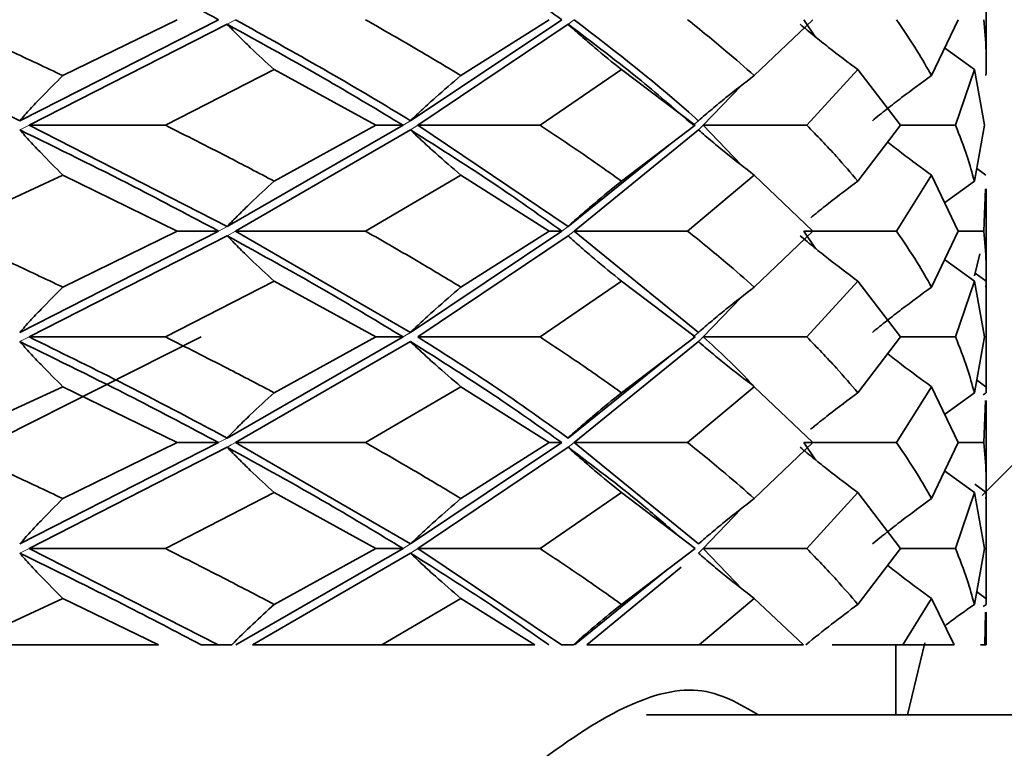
# Model space of a CAD drawing. Header units: millimetres. Extents: x 0 to 1118, y 0 to 864.
# Tile 191 of 200: x 996.47 to 998.65, y 363.32 to 364.93. Entities that reach past the tile are written whole.
import ezdxf

# ---------------------------------------------------------------- set-up
doc = ezdxf.new("R2010")
doc.units = ezdxf.units.MM
doc.layers.add('ALPHAREV', color=7, linetype='Continuous', lineweight=25)
doc.styles.add('SLDTEXTSTYLE0', font='TXT', dxfattribs={"width": 0.605})
doc.dimstyles.new('SLDDIMSTYLE1', dxfattribs={"dimtxt": 3.175, "dimasz": 4.572, "dimexe": 0, "dimexo": 0.0625, "dimgap": 0.79375, "dimtad": 0, "dimtih": 1, "dimtoh": 1, "dimdec": 1, "dimlfac": 3, "dimrnd": 1e-09, "dimzin": 12, "dimdsep": 46, "dimtxsty": 'SLDTEXTSTYLE0', "dimsah": 1, "dimcen": 0.09, "dimadec": 0, "dimazin": 3, "dimtfac": 1, "dimtofl": 0, "dimtmove": 0, "dimatfit": 3, "dimfxl": 1, "dimfrac": 2, "dimtolj": 1, "dimtzin": 12, "dimarcsym": 0})

# ---------------------------------------------------------------- blocks, each defined once
blk = doc.blocks.new('_D_2')
at = {"layer": 'ALPHAREV'}
for p, q in [((996.3598, 507.5805), (1038.0193, 507.5805)), ((1036.4191, 507.5805), (1036.4191, 355.0693)), ((1037.6318, 354.3417), (1036.5404, 354.3417)), ((1036.5404, 354.3417), (1036.5404, 349.4689)), ((1046.1205, 354.3417), (1047.2119, 354.3417)), ((1047.2119, 354.3417), (1047.2119, 349.4689)), ((1036.5404, 349.4689), (1037.6318, 349.4689)), ((1047.2119, 349.4689), (1046.1205, 349.4689)), ((1036.4191, 196.2301), (1036.4191, 348.7413)), ((1000.8414, 196.2301), (1038.0193, 196.2301))]:
    blk.add_line(p, q, dxfattribs=at)
for points in [[(1036.4191, 507.5805), (1035.6571, 503.0085), (1037.1811, 503.0085)], [(1036.4191, 196.2301), (1037.1811, 200.8021), (1035.6571, 200.8021)]]:
    blk.add_solid(points, dxfattribs=at)
at = {"layer": 'ALPHAREV', "char_height": 3.175, "attachment_point": 1, "style": 'SLDTEXTSTYLE0'}
for s, insert in [('934.1', (1024.5349, 353.5617)), ('36.8', (1037.6318, 353.5617))]:
    blk.add_mtext(s, dxfattribs=dict(at, insert=insert))

msp = doc.modelspace()

# ---------------------------------------------------------------- linework, layer by layer
at = {"color": 7, "linetype": 'Continuous', "lineweight": 35}
for p, q in [((998.6096, 364.8388), (998.6096, 365.0261)), ((996.9098, 364.9324), (996.4694, 364.7085)), ((996.8184, 364.9324), (996.5648, 364.8086)), ((997.6697, 364.9324), (997.3346, 364.7085)), ((997.6416, 364.9324), (997.4463, 364.8086)), ((998.2253, 364.9324), (998.0959, 364.8086)), ((998.2057, 364.9324), (998.2319, 364.8939)), ((998.5471, 364.9324), (998.4884, 364.8086)), ((996.9285, 364.9223), (996.4902, 364.6984)), ((997.6835, 364.9223), (997.3508, 364.6984)), ((998.5833, 364.8218), (998.5175, 364.8699)), ((997.0327, 364.8218), (996.792, 364.6984)), ((997.0327, 364.8218), (997.2582, 364.6984)), ((997.8019, 364.8218), (997.6215, 364.6984)), ((997.8019, 364.8218), (997.9651, 364.6984)), ((998.3255, 364.8218), (998.2124, 364.6984)), ((998.3255, 364.8218), (998.42, 364.6984)), ((998.5833, 364.8218), (998.5417, 364.6984)), ((998.5833, 364.8218), (998.6055, 364.6984)), ((998.0668, 364.7858), (997.9831, 364.6984)), ((996.4902, 364.6984), (996.9285, 364.474)), ((996.4902, 364.6984), (996.792, 364.6984)), ((997.3182, 364.6984), (996.9285, 364.474)), ((997.2582, 364.6984), (997.0327, 364.5746)), ((997.3182, 364.6984), (997.2582, 364.6984)), ((997.3508, 364.6984), (997.6835, 364.474)), ((997.3508, 364.6984), (997.6215, 364.6984)), ((997.9651, 364.6984), (997.8019, 364.5746)), ((997.9831, 364.6984), (998.0669, 364.6107)), ((997.9831, 364.6984), (998.2124, 364.6984)), ((998.42, 364.6984), (998.3255, 364.5746)), ((998.42, 364.6984), (998.5417, 364.6984)), ((998.6055, 364.6984), (998.5833, 364.5746)), ((997.3346, 364.6883), (996.9472, 364.4639)), ((997.9721, 364.6883), (997.6972, 364.4639)), ((997.905, 364.6532), (997.6835, 364.474)), ((997.9268, 364.6682), (997.9268, 364.6682)), ((996.5648, 364.5879), (996.2973, 364.4639)), ((996.5648, 364.5879), (996.8184, 364.4639)), ((997.4463, 364.5879), (997.2348, 364.4639)), ((997.4463, 364.5879), (997.6416, 364.4639)), ((998.0959, 364.5879), (997.9484, 364.4639)), ((998.0959, 364.5879), (998.2253, 364.4639)), ((998.4884, 364.5879), (998.4108, 364.4639)), ((998.4884, 364.5879), (998.5471, 364.4639)), ((998.609, 364.5879), (998.5883, 364.603)), ((998.5833, 364.5746), (998.5175, 364.5265)), ((998.6078, 364.5576), (998.604, 364.4639)), ((998.6096, 364.3701), (998.6096, 364.5576)), ((996.9098, 364.4639), (996.4694, 364.2394)), ((996.9285, 364.4537), (996.4902, 364.2293)), ((996.8184, 364.4639), (996.5648, 364.3398)), ((996.9098, 364.4639), (996.8184, 364.4639)), ((996.9472, 364.4639), (997.3346, 364.2394)), ((996.9472, 364.4639), (997.2348, 364.4639)), ((997.6697, 364.4639), (997.3346, 364.2394)), ((997.6835, 364.4537), (997.3508, 364.2293)), ((997.6416, 364.4639), (997.4463, 364.3398)), ((997.6697, 364.4639), (997.6416, 364.4639)), ((997.6972, 364.4639), (997.9721, 364.2394)), ((997.6972, 364.4639), (997.9484, 364.4639)), ((998.2253, 364.4639), (998.0959, 364.3398)), ((998.2057, 364.4639), (998.2315, 364.4256)), ((998.2057, 364.4639), (998.4108, 364.4639)), ((998.5471, 364.4639), (998.4884, 364.3398)), ((998.5471, 364.4639), (998.604, 364.4639)), ((998.5952, 364.4139), (998.5835, 364.3645)), ((998.5833, 364.3531), (998.5175, 364.4012)), ((998.6095, 364.3531), (998.585, 364.3707)), ((997.0327, 364.3531), (996.792, 364.2293)), ((997.0327, 364.3531), (997.2582, 364.2293)), ((997.8019, 364.3531), (997.6215, 364.2293)), ((997.8019, 364.3531), (997.9651, 364.2293)), ((998.3255, 364.3531), (998.2124, 364.2293)), ((998.3255, 364.3531), (998.42, 364.2293)), ((998.5833, 364.3531), (998.5417, 364.2293)), ((998.5833, 364.3531), (998.6055, 364.2293)), ((998.6096, 364.1059), (998.6096, 364.3547)), ((998.0669, 364.317), (997.9831, 364.2293)), ((997.9418, 364.2477), (997.9408, 364.2477)), ((996.8712, 364.2293), (996.4265, 364.0054)), ((996.4902, 364.2293), (996.792, 364.2293)), ((997.3182, 364.2293), (996.9285, 364.0054)), ((997.3346, 364.2192), (996.9472, 363.9953)), ((997.2582, 364.2293), (997.0327, 364.1059)), ((997.3182, 364.2293), (997.2582, 364.2293)), ((997.3508, 364.2293), (997.6215, 364.2293)), ((997.9721, 364.2192), (997.6972, 363.9953)), ((997.9651, 364.2293), (997.8019, 364.1059)), ((997.9831, 364.2293), (998.2124, 364.2293)), ((998.42, 364.2293), (998.3255, 364.1059)), ((998.42, 364.2293), (998.5417, 364.2293)), ((998.6055, 364.2293), (998.5833, 364.1059)), ((997.9268, 364.1991), (997.9268, 364.1991)), ((997.905, 364.1842), (997.6835, 364.0054)), ((998.609, 364.1191), (998.5883, 364.1341)), ((996.5648, 364.1191), (996.2973, 363.9953)), ((996.5648, 364.1191), (996.8184, 363.9953)), ((997.4463, 364.1191), (997.2348, 363.9953)), ((997.4463, 364.1191), (997.6416, 363.9953)), ((998.0959, 364.1191), (997.9484, 363.9953)), ((998.0959, 364.1191), (998.2253, 363.9953)), ((998.4884, 364.1191), (998.4108, 363.9953)), ((998.4884, 364.1191), (998.5471, 363.9953)), ((998.5833, 364.1059), (998.5175, 364.0578)), ((998.6095, 364.1059), (998.6029, 364.1011)), ((998.6093, 364.1155), (998.6095, 364.1059)), ((998.6078, 364.0889), (998.604, 363.9953)), ((998.6096, 363.9016), (998.6096, 364.0889)), ((996.9098, 363.9953), (996.4694, 363.7706)), ((996.8184, 363.9953), (996.5648, 363.8713)), ((996.9098, 363.9953), (996.8184, 363.9953)), ((996.9472, 363.9953), (997.3346, 363.7706)), ((996.9472, 363.9953), (997.2348, 363.9953)), ((997.6697, 363.9953), (997.3346, 363.7706)), ((997.6416, 363.9953), (997.4463, 363.8713)), ((997.6697, 363.9953), (997.6416, 363.9953)), ((997.6972, 363.9953), (997.9721, 363.7706)), ((997.6972, 363.9953), (997.9484, 363.9953)), ((998.2253, 363.9953), (998.0959, 363.8713)), ((998.2057, 363.9953), (998.2314, 363.9572)), ((998.2057, 363.9953), (998.4108, 363.9953)), ((998.5471, 363.9953), (998.4884, 363.8713)), ((998.5471, 363.9953), (998.604, 363.9953)), ((996.9285, 363.9852), (996.4902, 363.7605)), ((997.6835, 363.9852), (997.3508, 363.7605)), ((998.5833, 363.8845), (998.5175, 363.9327)), ((998.6095, 363.8845), (998.5842, 363.903)), ((998.6096, 363.6368), (998.6096, 363.8862)), ((997.0327, 363.8845), (996.792, 363.7605)), ((997.0327, 363.8845), (997.2582, 363.7605)), ((997.8019, 363.8845), (997.6215, 363.7605)), ((997.8019, 363.8845), (997.9651, 363.7605)), ((998.3255, 363.8845), (998.2124, 363.7605)), ((998.3255, 363.8845), (998.42, 363.7605)), ((998.5833, 363.8845), (998.5417, 363.7605)), ((998.5833, 363.8845), (998.6055, 363.7605)), ((998.0673, 363.8488), (997.9831, 363.7605)), ((997.9322, 363.7865), (997.9316, 363.7865)), ((996.4902, 363.7605), (996.9087, 363.5474)), ((996.4902, 363.7605), (996.792, 363.7605)), ((997.3182, 363.7605), (996.948, 363.5472)), ((997.2582, 363.7605), (997.0327, 363.6368)), ((997.3182, 363.7605), (997.2582, 363.7605)), ((997.3508, 363.7605), (997.6689, 363.5474)), ((997.3508, 363.7605), (997.6215, 363.7605)), ((997.9651, 363.7605), (997.8019, 363.6368)), ((997.9831, 363.7605), (998.0702, 363.6701)), ((997.9831, 363.7605), (998.2124, 363.7605)), ((998.42, 363.7605), (998.3255, 363.6368)), ((998.42, 363.7605), (998.5417, 363.7605)), ((998.6055, 363.7605), (998.5833, 363.6368)), ((997.3346, 363.7504), (996.9849, 363.5472)), ((997.9051, 363.7152), (997.6978, 363.5472)), ((997.9341, 363.7192), (997.7249, 363.5472)), ((997.9268, 363.7302), (997.9268, 363.7302)), ((996.5648, 363.65), (996.3429, 363.5472)), ((996.5648, 363.65), (996.7768, 363.5474)), ((997.4463, 363.65), (997.2712, 363.5472)), ((997.4463, 363.65), (997.61, 363.5474)), ((998.0959, 363.65), (997.9742, 363.5472)), ((998.0959, 363.65), (998.2048, 363.5474)), ((998.4884, 363.65), (998.425, 363.5472)), ((998.4884, 363.65), (998.5386, 363.5474)), ((998.609, 363.65), (998.5883, 363.665)), ((998.6093, 363.6463), (998.6095, 363.6368)), ((998.6095, 363.6368), (998.6029, 363.632)), ((998.6082, 363.6198), (998.6062, 363.5472)), ((998.6096, 363.5472), (998.6096, 363.6198)), ((996.7768, 363.5472), (996.3429, 363.5472)), ((996.8709, 363.5472), (996.9087, 363.5472)), ((996.9087, 363.5472), (996.9389, 363.5472)), ((997.2712, 363.5472), (996.9849, 363.5472)), ((997.61, 363.5472), (997.2712, 363.5472)), ((997.6689, 363.5472), (997.6953, 363.5472)), ((997.9742, 363.5472), (997.7249, 363.5472)), ((998.2048, 363.5472), (997.9742, 363.5472)), ((998.425, 363.5472), (998.2685, 363.5472)), ((998.4096, 363.3918), (998.4096, 363.5472)), ((998.5386, 363.5472), (998.425, 363.5472)), ((998.4733, 363.5518), (998.4353, 363.3918)), ((998.6062, 363.5472), (998.5969, 363.5472)), ((998.6096, 363.5472), (998.6062, 363.5472)), ((1003.2764, 363.3918), (997.8571, 363.3918))]:
    msp.add_line(p, q, dxfattribs=at)
at = {"color": 7, "linetype": 'Continuous', "lineweight": 18}
for p, q in [((996.9472, 364.9324), (996.9285, 364.9223)), ((997.6972, 364.9324), (997.6835, 364.9223)), ((996.4902, 364.6984), (996.4694, 364.6883)), ((997.3346, 364.7085), (997.3182, 364.6984)), ((997.3508, 364.6984), (997.3346, 364.6883)), ((997.9721, 364.7085), (997.9609, 364.6984)), ((997.9831, 364.6984), (997.9721, 364.6883)), ((996.9285, 364.474), (996.9098, 364.4639)), ((997.6835, 364.474), (997.6697, 364.4639)), ((996.9472, 364.4639), (996.9285, 364.4537)), ((997.6972, 364.4639), (997.6835, 364.4537)), ((997.3346, 364.2394), (997.3182, 364.2293)), ((997.9721, 364.2394), (997.9609, 364.2293)), ((996.4902, 364.2293), (996.4694, 364.2192)), ((997.9831, 364.2293), (997.9721, 364.2192)), ((996.9285, 364.0054), (996.9098, 363.9953)), ((996.9472, 363.9953), (996.9377, 363.9902)), ((997.6972, 363.9953), (997.6903, 363.9902)), ((996.9377, 363.9902), (996.9285, 363.9852)), ((997.6903, 363.9902), (997.6835, 363.9852)), ((996.4902, 363.7605), (996.4694, 363.7504)), ((997.3346, 363.7706), (997.3182, 363.7605)), ((997.3508, 363.7605), (997.3346, 363.7504)), ((997.9831, 363.7605), (997.9721, 363.7504))]:
    msp.add_line(p, q, dxfattribs=at)
at = {"color": 7, "linetype": 'Continuous', "lineweight": 35, "flags": 128}
msp.add_lwpolyline([(999.0253, 363.3918), (998.9784, 363.5838), (998.8905, 363.8236), (998.7939, 363.955), (998.6939, 363.9711), (998.6004, 363.878)], dxfattribs=at)
at = {"color": 7, "linetype": 'Continuous', "lineweight": 35}
for points, knots in [([(996.4694, 365.1571), (996.5547, 365.1152), (996.7071, 365.0402), (996.8479, 364.9653), (996.9098, 364.9324)], [0, 0, 0, 0, 0.559992, 1, 1, 1, 1]), ([(997.3346, 365.1571), (997.4007, 365.1152), (997.5189, 365.0402), (997.6236, 364.9653), (997.6697, 364.9324)], [0, 0, 0, 0, 0.559992, 1, 1, 1, 1]), ([(995.9843, 364.9324), (996.1456, 364.8595), (996.311, 364.7849), (996.4656, 364.7103), (996.4694, 364.7085)], [0, 0, 0, 0, 0.975437, 1, 1, 1, 1]), ([(996.2973, 364.9324), (996.3482, 364.9092), (996.439, 364.8679), (996.5264, 364.8267), (996.5648, 364.8086)], [0, 0, 0, 0, 0.560274, 1, 1, 1, 1]), ([(996.9472, 364.9324), (997.0774, 364.8595), (997.2109, 364.7849), (997.3316, 364.7103), (997.3346, 364.7085)], [0, 0, 0, 0, 0.975437, 1, 1, 1, 1]), ([(997.2348, 364.9324), (997.2754, 364.9092), (997.3478, 364.8679), (997.4162, 364.8267), (997.4463, 364.8086)], [0, 0, 0, 0, 0.560274, 1, 1, 1, 1]), ([(997.6972, 364.9324), (997.7913, 364.8595), (997.8878, 364.7849), (997.97, 364.7103), (997.9721, 364.7085)], [0, 0, 0, 0, 0.975437, 1, 1, 1, 1]), ([(997.9484, 364.9324), (997.9772, 364.9092), (998.0284, 364.8679), (998.0753, 364.8267), (998.0959, 364.8086)], [0, 0, 0, 0, 0.560274, 1, 1, 1, 1]), ([(998.4108, 364.9324), (998.4265, 364.9092), (998.4547, 364.8679), (998.4781, 364.8267), (998.4884, 364.8086)], [0, 0, 0, 0, 0.560274, 1, 1, 1, 1]), ([(998.604, 364.9324), (998.6063, 364.9092), (998.6102, 364.8679), (998.6094, 364.8267), (998.609, 364.8086)], [0, 0, 0, 0, 0.5602738, 1, 1, 1, 1]), ([(997.0327, 364.8218), (997.015, 364.838), (996.9885, 364.8624), (996.954, 364.8962), (996.937, 364.9136), (996.9285, 364.9223)], [0, 0, 0, 0, 0.499734, 0.749832, 1, 1, 1, 1]), ([(996.9285, 364.9223), (997.0047, 364.8804), (997.1406, 364.8056), (997.264, 364.7311), (997.3182, 364.6984)], [0, 0, 0, 0, 0.560454, 1, 1, 1, 1]), ([(997.8019, 364.8218), (997.7818, 364.838), (997.7517, 364.8624), (997.7125, 364.8962), (997.6932, 364.9136), (997.6835, 364.9223)], [0, 0, 0, 0, 0.499734, 0.749832, 1, 1, 1, 1]), ([(997.6835, 364.9223), (997.7391, 364.8804), (997.8384, 364.8056), (997.9235, 364.7311), (997.9609, 364.6984)], [0, 0, 0, 0, 0.560454, 1, 1, 1, 1]), ([(998.3255, 364.8218), (998.3038, 364.838), (998.2712, 364.8624), (998.2287, 364.8962), (998.2078, 364.9136), (998.1974, 364.9223)], [0, 0, 0, 0, 0.499734, 0.749832, 1, 1, 1, 1]), ([(996.5648, 364.8086), (996.5487, 364.7924), (996.5244, 364.7681), (996.4927, 364.7345), (996.4772, 364.7172), (996.4694, 364.7085)], [0, 0, 0, 0, 0.499754, 0.749841, 1, 1, 1, 1]), ([(997.4463, 364.8086), (997.4274, 364.7924), (997.399, 364.7681), (997.3619, 364.7345), (997.3437, 364.7172), (997.3346, 364.7085)], [0, 0, 0, 0, 0.499754, 0.749841, 1, 1, 1, 1]), ([(998.0959, 364.8086), (998.0749, 364.7924), (998.0434, 364.7681), (998.0024, 364.7345), (997.9822, 364.7172), (997.9721, 364.7085)], [0, 0, 0, 0, 0.499754, 0.749841, 1, 1, 1, 1]), ([(998.4884, 364.8086), (998.4662, 364.7924), (998.4329, 364.7681), (998.3895, 364.7345), (998.3681, 364.7172), (998.3574, 364.7085)], [0, 0, 0, 0, 0.499754, 0.749841, 1, 1, 1, 1]), ([(996.792, 364.6984), (996.8379, 364.6754), (996.9199, 364.6341), (996.9982, 364.5928), (997.0327, 364.5746)], [0, 0, 0, 0, 0.559724, 1, 1, 1, 1]), ([(997.6215, 364.6984), (997.6563, 364.6754), (997.7185, 364.6341), (997.7764, 364.5928), (997.8019, 364.5746)], [0, 0, 0, 0, 0.559724, 1, 1, 1, 1]), ([(998.2124, 364.6984), (998.2347, 364.6754), (998.2746, 364.6341), (998.3099, 364.5928), (998.3255, 364.5746)], [0, 0, 0, 0, 0.559724, 1, 1, 1, 1]), ([(998.5417, 364.6984), (998.5508, 364.6754), (998.5669, 364.6341), (998.5783, 364.5928), (998.5833, 364.5746)], [0, 0, 0, 0, 0.559724, 1, 1, 1, 1]), ([(996.5648, 364.5879), (996.5487, 364.6041), (996.5244, 364.6285), (996.4928, 364.6623), (996.4772, 364.6797), (996.4694, 364.6883)], [0, 0, 0, 0, 0.499758, 0.749847, 1, 1, 1, 1]), ([(996.4694, 364.6883), (996.5547, 364.6465), (996.7071, 364.5718), (996.8478, 364.4968), (996.9098, 364.4639)], [0, 0, 0, 0, 0.559676, 1, 1, 1, 1]), ([(997.4463, 364.5879), (997.4274, 364.6041), (997.399, 364.6285), (997.3619, 364.6623), (997.3437, 364.6797), (997.3346, 364.6883)], [0, 0, 0, 0, 0.499758, 0.749847, 1, 1, 1, 1]), ([(997.3346, 364.6883), (997.4007, 364.6465), (997.5189, 364.5718), (997.6236, 364.4968), (997.6697, 364.4639)], [0, 0, 0, 0, 0.559676, 1, 1, 1, 1]), ([(998.0959, 364.5879), (998.0749, 364.6041), (998.0434, 364.6285), (998.0024, 364.6623), (997.9822, 364.6797), (997.9721, 364.6883)], [0, 0, 0, 0, 0.499758, 0.749847, 1, 1, 1, 1]), ([(998.4884, 364.5879), (998.4662, 364.6041), (998.4335, 364.628), (998.4016, 364.653), (998.3914, 364.661)], [0, 0, 0, 0, 0.679247, 1, 1, 1, 1]), ([(997.0327, 364.5746), (997.015, 364.5584), (996.9885, 364.534), (996.954, 364.5001), (996.937, 364.4827), (996.9285, 364.474)], [0, 0, 0, 0, 0.499742, 0.749837, 1, 1, 1, 1]), ([(997.8019, 364.5746), (997.7818, 364.5584), (997.7517, 364.534), (997.7125, 364.5001), (997.6932, 364.4827), (997.6835, 364.474)], [0, 0, 0, 0, 0.499742, 0.749837, 1, 1, 1, 1]), ([(998.3255, 364.5746), (998.3038, 364.5584), (998.2712, 364.5339), (998.2366, 364.5065), (998.2235, 364.4956), (998.2209, 364.4934)], [0, 0, 0, 0, 0.614476, 0.921989, 1, 1, 1, 1]), ([(996.2973, 364.4639), (996.3482, 364.4407), (996.439, 364.3993), (996.5264, 364.358), (996.5648, 364.3398)], [0, 0, 0, 0, 0.5601, 1, 1, 1, 1]), ([(997.0327, 364.3531), (997.015, 364.3693), (996.9885, 364.3937), (996.954, 364.4276), (996.937, 364.445), (996.9285, 364.4537)], [0, 0, 0, 0, 0.499742, 0.749837, 1, 1, 1, 1]), ([(996.9285, 364.4537), (997.0047, 364.4117), (997.1406, 364.3368), (997.264, 364.2621), (997.3182, 364.2293)], [0, 0, 0, 0, 0.560361, 1, 1, 1, 1]), ([(997.2348, 364.4639), (997.2754, 364.4407), (997.3478, 364.3993), (997.4162, 364.358), (997.4463, 364.3398)], [0, 0, 0, 0, 0.5601, 1, 1, 1, 1]), ([(997.8019, 364.3531), (997.7818, 364.3693), (997.7517, 364.3937), (997.7125, 364.4276), (997.6932, 364.445), (997.6835, 364.4537)], [0, 0, 0, 0, 0.499742, 0.749837, 1, 1, 1, 1]), ([(997.9484, 364.4639), (997.9772, 364.4407), (998.0284, 364.3993), (998.0753, 364.358), (998.0959, 364.3398)], [0, 0, 0, 0, 0.5601, 1, 1, 1, 1]), ([(998.3255, 364.3531), (998.3038, 364.3693), (998.2712, 364.3937), (998.2287, 364.4276), (998.2078, 364.445), (998.1974, 364.4537)], [0, 0, 0, 0, 0.499742, 0.749837, 1, 1, 1, 1]), ([(998.4108, 364.4639), (998.4265, 364.4407), (998.4547, 364.3993), (998.4781, 364.358), (998.4884, 364.3398)], [0, 0, 0, 0, 0.5601, 1, 1, 1, 1]), ([(998.604, 364.4639), (998.6063, 364.4407), (998.6102, 364.3993), (998.6094, 364.358), (998.609, 364.3398)], [0, 0, 0, 0, 0.5601, 1, 1, 1, 1]), ([(996.5648, 364.3398), (996.5487, 364.3236), (996.5244, 364.2992), (996.4928, 364.2654), (996.4772, 364.248), (996.4694, 364.2394)], [0, 0, 0, 0, 0.499758, 0.749847, 1, 1, 1, 1]), ([(997.4463, 364.3398), (997.4274, 364.3236), (997.399, 364.2992), (997.3619, 364.2654), (997.3437, 364.248), (997.3346, 364.2394)], [0, 0, 0, 0, 0.499758, 0.749847, 1, 1, 1, 1]), ([(998.0959, 364.3398), (998.0749, 364.3236), (998.0434, 364.2992), (998.0024, 364.2654), (997.9822, 364.248), (997.9721, 364.2394)], [0, 0, 0, 0, 0.499758, 0.749847, 1, 1, 1, 1]), ([(998.4884, 364.3398), (998.4662, 364.3236), (998.4329, 364.2992), (998.3895, 364.2654), (998.3681, 364.248), (998.3574, 364.2394)], [0, 0, 0, 0, 0.499758, 0.749847, 1, 1, 1, 1]), ([(996.5648, 364.1191), (996.5487, 364.1353), (996.5244, 364.1596), (996.4927, 364.1932), (996.4772, 364.2105), (996.4694, 364.2192)], [0, 0, 0, 0, 0.499754, 0.749841, 1, 1, 1, 1]), ([(996.4694, 364.2192), (996.5547, 364.1775), (996.7071, 364.1031), (996.8478, 364.0283), (996.9098, 363.9953)], [0, 0, 0, 0, 0.559475, 1, 1, 1, 1]), ([(996.4902, 364.2293), (996.5574, 364.1964), (996.7096, 364.122), (996.85, 364.0472), (996.9285, 364.0054)], [0, 0, 0, 0, 0.441243, 1, 1, 1, 1]), ([(996.792, 364.2293), (996.8379, 364.2063), (996.9199, 364.1652), (996.9982, 364.124), (997.0327, 364.1059)], [0, 0, 0, 0, 0.559866, 1, 1, 1, 1]), ([(997.4463, 364.1191), (997.4274, 364.1353), (997.399, 364.1596), (997.3619, 364.1932), (997.3437, 364.2105), (997.3346, 364.2192)], [0, 0, 0, 0, 0.499754, 0.749841, 1, 1, 1, 1]), ([(997.3346, 364.2192), (997.4007, 364.1775), (997.5189, 364.1031), (997.6236, 364.0283), (997.6697, 363.9953)], [0, 0, 0, 0, 0.559475, 1, 1, 1, 1]), ([(997.3508, 364.2293), (997.4028, 364.1964), (997.5208, 364.122), (997.6252, 364.0472), (997.6835, 364.0054)], [0, 0, 0, 0, 0.441243, 1, 1, 1, 1]), ([(997.6215, 364.2293), (997.6563, 364.2063), (997.7185, 364.1652), (997.7764, 364.124), (997.8019, 364.1059)], [0, 0, 0, 0, 0.559866, 1, 1, 1, 1]), ([(998.0959, 364.1191), (998.0749, 364.1353), (998.0434, 364.1596), (998.0024, 364.1932), (997.9822, 364.2105), (997.9721, 364.2192)], [0, 0, 0, 0, 0.499754, 0.749841, 1, 1, 1, 1]), ([(997.9831, 364.2293), (998.019, 364.1965), (998.0586, 364.1603), (998.091, 364.1239), (998.094, 364.1206)], [0, 0, 0, 0, 0.907257, 1, 1, 1, 1]), ([(998.2124, 364.2293), (998.2347, 364.2063), (998.2746, 364.1652), (998.3099, 364.124), (998.3255, 364.1059)], [0, 0, 0, 0, 0.559866, 1, 1, 1, 1]), ([(998.5417, 364.2293), (998.5508, 364.2063), (998.5669, 364.1652), (998.5783, 364.124), (998.5833, 364.1059)], [0, 0, 0, 0, 0.559866, 1, 1, 1, 1]), ([(998.4884, 364.1191), (998.4662, 364.1353), (998.4335, 364.159), (998.4016, 364.184), (998.3914, 364.1919)], [0, 0, 0, 0, 0.679154, 1, 1, 1, 1]), ([(997.0327, 364.1059), (997.015, 364.0897), (996.9885, 364.0653), (996.954, 364.0315), (996.937, 364.0141), (996.9285, 364.0054)], [0, 0, 0, 0, 0.499734, 0.749832, 1, 1, 1, 1]), ([(997.8019, 364.1059), (997.7818, 364.0897), (997.7517, 364.0653), (997.7125, 364.0315), (997.6932, 364.0141), (997.6835, 364.0054)], [0, 0, 0, 0, 0.499734, 0.749832, 1, 1, 1, 1]), ([(998.3255, 364.1059), (998.3038, 364.0897), (998.2712, 364.0653), (998.2366, 364.0378), (998.2234, 364.0269), (998.2207, 364.0247)], [0, 0, 0, 0, 0.6133068, 0.9202429, 1, 1, 1, 1]), ([(996.2973, 363.9953), (996.3482, 363.9722), (996.439, 363.9308), (996.5264, 363.8895), (996.5648, 363.8713)], [0, 0, 0, 0, 0.559927, 1, 1, 1, 1]), ([(997.2348, 363.9953), (997.2754, 363.9722), (997.3478, 363.9308), (997.4162, 363.8895), (997.4463, 363.8713)], [0, 0, 0, 0, 0.559927, 1, 1, 1, 1]), ([(997.9484, 363.9953), (997.9771, 363.9722), (998.0284, 363.9308), (998.0753, 363.8895), (998.0959, 363.8713)], [0, 0, 0, 0, 0.559927, 1, 1, 1, 1]), ([(998.4108, 363.9953), (998.4265, 363.9722), (998.4547, 363.9308), (998.4781, 363.8895), (998.4884, 363.8713)], [0, 0, 0, 0, 0.559927, 1, 1, 1, 1]), ([(998.604, 363.9953), (998.6063, 363.9722), (998.6102, 363.9308), (998.6094, 363.8895), (998.609, 363.8713)], [0, 0, 0, 0, 0.5599268, 1, 1, 1, 1]), ([(997.0327, 363.8845), (997.015, 363.9008), (996.9886, 363.9252), (996.954, 363.9591), (996.937, 363.9765), (996.9285, 363.9852)], [0, 0, 0, 0, 0.499749, 0.749841, 1, 1, 1, 1]), ([(996.9285, 363.9852), (997.0047, 363.9432), (997.1406, 363.8683), (997.2639, 363.7934), (997.3182, 363.7605)], [0, 0, 0, 0, 0.560044, 1, 1, 1, 1]), ([(997.8019, 363.8845), (997.7818, 363.9008), (997.7517, 363.9252), (997.7125, 363.9591), (997.6932, 363.9765), (997.6835, 363.9852)], [0, 0, 0, 0, 0.499749, 0.749841, 1, 1, 1, 1]), ([(997.6835, 363.9852), (997.7394, 363.9432), (997.8246, 363.8792), (997.8978, 363.8151), (997.923, 363.793)], [0, 0, 0, 0, 0.654943, 1, 1, 1, 1]), ([(998.3255, 363.8845), (998.3038, 363.9008), (998.2712, 363.9252), (998.2288, 363.9591), (998.2078, 363.9765), (998.1974, 363.9852)], [0, 0, 0, 0, 0.499749, 0.749841, 1, 1, 1, 1]), ([(996.5648, 363.8713), (996.5487, 363.855), (996.5244, 363.8306), (996.4927, 363.7967), (996.4772, 363.7793), (996.4694, 363.7706)], [0, 0, 0, 0, 0.49975, 0.749842, 1, 1, 1, 1]), ([(997.4463, 363.8713), (997.4274, 363.855), (997.399, 363.8306), (997.3619, 363.7967), (997.3437, 363.7793), (997.3346, 363.7706)], [0, 0, 0, 0, 0.49975, 0.749842, 1, 1, 1, 1]), ([(998.0959, 363.8713), (998.0749, 363.855), (998.0434, 363.8306), (998.0024, 363.7967), (997.9822, 363.7793), (997.9721, 363.7706)], [0, 0, 0, 0, 0.49975, 0.749842, 1, 1, 1, 1]), ([(998.4884, 363.8713), (998.4662, 363.855), (998.4329, 363.8306), (998.3895, 363.7967), (998.3681, 363.7793), (998.3574, 363.7706)], [0, 0, 0, 0, 0.49975, 0.749842, 1, 1, 1, 1]), ([(996.792, 363.7605), (996.8379, 363.7373), (996.9199, 363.696), (996.9982, 363.6549), (997.0327, 363.6368)], [0, 0, 0, 0, 0.560303, 1, 1, 1, 1]), ([(997.6215, 363.7605), (997.6564, 363.7373), (997.7185, 363.696), (997.7764, 363.6549), (997.8019, 363.6368)], [0, 0, 0, 0, 0.560303, 1, 1, 1, 1]), ([(998.2124, 363.7605), (998.2347, 363.7373), (998.2746, 363.696), (998.3099, 363.6549), (998.3255, 363.6368)], [0, 0, 0, 0, 0.560303, 1, 1, 1, 1]), ([(998.5417, 363.7605), (998.5508, 363.7373), (998.5669, 363.696), (998.5783, 363.6549), (998.5833, 363.6368)], [0, 0, 0, 0, 0.560303, 1, 1, 1, 1]), ([(996.5648, 363.65), (996.5486, 363.6662), (996.5244, 363.6905), (996.4927, 363.7243), (996.4771, 363.7417), (996.4694, 363.7504)], [0, 0, 0, 0, 0.499733, 0.749831, 1, 1, 1, 1]), ([(996.4694, 363.7504), (996.5469, 363.7124), (996.6853, 363.6446), (996.8142, 363.577), (996.8709, 363.5474)], [0, 0, 0, 0, 0.560413, 1, 1, 1, 1]), ([(997.4463, 363.65), (997.4274, 363.6662), (997.399, 363.6905), (997.3619, 363.7243), (997.3437, 363.7417), (997.3346, 363.7504)], [0, 0, 0, 0, 0.499733, 0.749831, 1, 1, 1, 1]), ([(997.3346, 363.7504), (997.3947, 363.7124), (997.5021, 363.6446), (997.5985, 363.577), (997.6409, 363.5474)], [0, 0, 0, 0, 0.560413, 1, 1, 1, 1]), ([(998.0959, 363.65), (998.0749, 363.6662), (998.0434, 363.6905), (998.0024, 363.7243), (997.9822, 363.7417), (997.9721, 363.7504)], [0, 0, 0, 0, 0.499733, 0.749831, 1, 1, 1, 1]), ([(998.4884, 363.65), (998.4662, 363.6662), (998.4335, 363.69), (998.4016, 363.715), (998.3914, 363.723)], [0, 0, 0, 0, 0.679078, 1, 1, 1, 1]), ([(997.0327, 363.6368), (997.0168, 363.6223), (996.9851, 363.5933), (996.9544, 363.5627), (996.939, 363.5474)], [0, 0, 0, 0, 0.499807, 1, 1, 1, 1]), ([(997.8019, 363.6368), (997.7839, 363.6223), (997.7478, 363.5933), (997.7129, 363.5627), (997.6954, 363.5474)], [0, 0, 0, 0, 0.4998068, 1, 1, 1, 1]), ([(998.3255, 363.6368), (998.306, 363.6223), (998.2669, 363.5933), (998.2291, 363.5627), (998.2102, 363.5474)], [0, 0, 0, 0, 0.499807, 1, 1, 1, 1]), ([(998.5833, 363.6368), (998.5629, 363.6224), (998.541, 363.6069), (998.5197, 363.5905), (998.5181, 363.5892)], [0, 0, 0, 0, 0.925194, 1, 1, 1, 1]), ([(997.2839, 360.6589), (997.1779, 360.7957), (997.0125, 361.009), (996.8508, 361.4066), (996.7927, 361.7439), (996.8173, 362.0908), (996.9432, 362.4792), (997.2179, 362.9253), (997.6019, 363.3007), (997.9319, 363.4934), (998.063, 363.4167), (998.1055, 363.3918)], [0, 0, 0, 0, 0.1379818, 0.2152153, 0.2794461, 0.3439106, 0.4197385, 0.5370069, 0.7209587, 0.909631, 1, 1, 1, 1])]:
    msp.add_open_spline(points, degree=3, knots=knots, dxfattribs=at)

# ---------------------------------------------------------------- dimensions: what is measured, and where the dimension line sits
at = {"layer": 'ALPHAREV'}
dim = msp.add_linear_dim(base=(1036.4191, 196.2301), p1=(994.7596, 507.5805), p2=(999.2412, 196.2301), angle=90, dimstyle='SLDDIMSTYLE1', dxfattribs=at)
dim.commit()
dim.dimension.update_dxf_attribs({"geometry": '_D_2', "text_midpoint": (1036.4191, 351.9053), "dimtype": 160})

doc.saveas('drawing.dxf')
